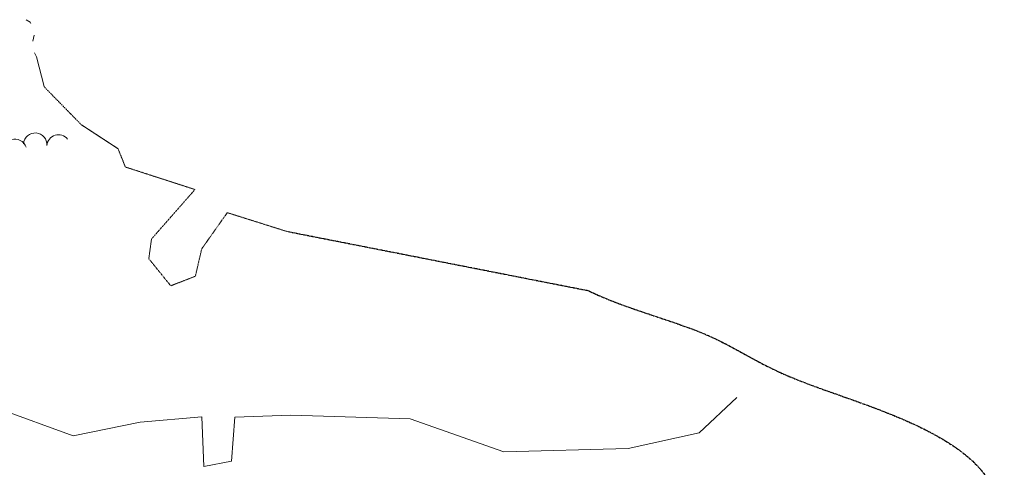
# Model space of a CAD drawing. Extents: x 386588 to 390135, y 96998 to 113606.
# Tile 36 of 90: x 388265 to 388602, y 99903 to 100056. Entities that reach past the tile are written whole.
import ezdxf

# ---------------------------------------------------------------- set-up
doc = ezdxf.new("R2010")
doc.units = 0
doc.header["$MEASUREMENT"] = 0
doc.linetypes.add('Echnl', pattern=[0.4, 0.145, -0.02, 0.01, -0.02, 0.01, -0.02, 0.01, -0.02, 0.145])
doc.linetypes.add('Wisdot6', pattern=[0.375, 0.125, -0.0625, 0.03125, -0.0625, 0.03125, -0.0625])
for name, color, linetype, lineweight in [('E_LAND_TreeLine', 3, 'Etrel', 15), ('E_LAND_Vegetation', 3, 'Continuous', 15), ('E_WTR', 4, 'Wisdot6', 15), ('E_WTR_Edge', 4, 'Echnl', 25), ('E_WTR_Elevations', 4, 'Continuous', 15)]:
    doc.layers.add(name, color=color, linetype=linetype, lineweight=lineweight)
doc.linetypes.add('Etrel', pattern='A,0,[14,dgnlstyle-ewdotudls.shx,S=0.000293,R=0,X=0,Y=0],-0.036575', length=0.036575)

msp = doc.modelspace()

# ---------------------------------------------------------------- linework, layer by layer
at = {"layer": 'E_LAND_TreeLine'}
for p, q in [((388252.1, 99925.32), (388283.64, 99913.87)), ((388497.68, 99914.97), (388510.62, 99927.06)), ((388283.64, 99913.87), (388306.56, 99918.57)), ((388306.56, 99918.57), (388327.63, 99920.44)), ((388327.63, 99920.44), (388328.27, 99903.45)), ((388337.79, 99905.25), (388338.88, 99920.26)), ((388338.88, 99920.26), (388358.04, 99920.96)), ((388358.04, 99920.96), (388398.87, 99919.71)), ((388398.87, 99919.71), (388430.93, 99908.47)), ((388473.45, 99909.6), (388497.68, 99914.97)), ((388430.93, 99908.47), (388473.45, 99909.6)), ((388328.27, 99903.45), (388337.79, 99905.25))]:
    msp.add_line(p, q, dxfattribs=at)
at = {"layer": 'E_LAND_Vegetation'}
for centre, start, end in [((388270.59, 100013.47), 355.4068, 175.4068), ((388278.56, 100012.84), 38.7116, 175.4068), ((388263.66, 100011.36), 17.7001, 197.7001)]:
    msp.add_arc(centre, 4, start, end, dxfattribs=at)
at = {"layer": 'E_WTR', "flags": 128}
msp.add_lwpolyline([(388273.62, 100033.29), (388286.35, 100020.29), (388298.92, 100012.1), (388301.46, 100005.81), (388325.26, 99998.12), (388310.39, 99981.22), (388309.46, 99974.48), (388316.97, 99965.21), (388325.39, 99968.49), (388327.56, 99977.83), (388336.31, 99990.21), (388357.26, 99983.61)], dxfattribs=at)
at = {"layer": 'E_WTR_Edge', "ltscale": 5, "flags": 128}
msp.add_lwpolyline([(388460.09, 99963.41), (388357.26, 99983.61)], dxfattribs=at)
at = {"layer": 'E_WTR_Edge', "ltscale": 5}
msp.add_open_spline([(388460.09, 99963.41, 0.11), (388460.76, 99963.09, 0.07), (388473.6, 99957.09, -0.67), (388503.87, 99949.46, 0.36), (388526.28, 99931.34, -0.38), (388602.22, 99912.44, 0.05), (388601.94, 99859.26, -0.02), (388575.32, 99811.71, 0.01), (388529.32, 99738.53, 0), (388448.56, 99692.79, 0), (388350.87, 99659.58, 0), (388286.93, 99579.89, 0), (388255.3, 99513.23, 0), (388240.19, 99481.37)], degree=3, knots=[1596.699315, 1596.699315, 1596.699315, 1596.699315, 1599.146768, 1643.175399, 1687.20403, 1748.054282, 1778.14499, 1833.330737, 1911.005394, 2033.950326, 2101.520885, 2217.812109, 2324.231231, 2324.231231, 2324.231231, 2324.231231], dxfattribs=at)
at = {"layer": 'E_WTR_Elevations', "flags": 128}
for points in [[(388269.13, 100054.83), (388268.83, 100055.29), (388267.55, 100056.17)], [(388269.77, 100048.88), (388270.25, 100050.93)], [(388273.62, 100033.29), (388271.01, 100043.43), (388270.34, 100044.81)]]:
    msp.add_lwpolyline(points, dxfattribs=at)

doc.saveas('drawing.dxf')
